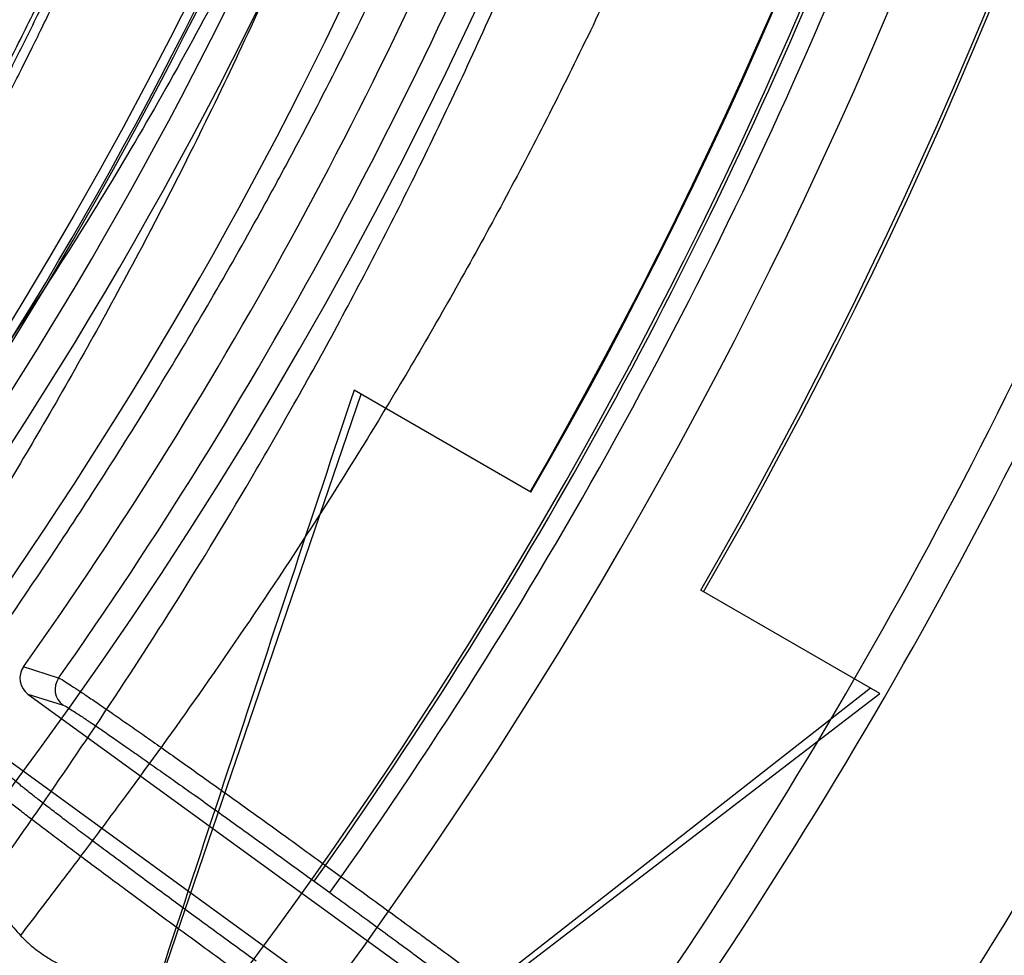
# Model space of a CAD drawing. Header units: millimetres. Extents: x 0 to 297, y 0 to 210.
# Tile 37 of 256: x 143.513 to 143.633, y 90.632 to 90.747. Entities that reach past the tile are written whole.
import ezdxf

# ---------------------------------------------------------------- set-up
doc = ezdxf.new("R2010")
doc.units = ezdxf.units.MM
doc.header["$LTSCALE"] = 16.335
doc.layers.get('0').update_dxf_attribs({"linetype": 'CONTINUOUS'})
for name, color, linetype in [('01_GLOBAL', 7, 'CONTINUOUS'), ('INTFCLR_1', 7, 'CONTINUOUS'), ('INTFCLR_144815', 7, 'CONTINUOUS')]:
    doc.layers.add(name, color=color, linetype=linetype)

msp = doc.modelspace()

# ---------------------------------------------------------------- linework, layer by layer
at = {"color": 7, "linetype": 'Continuous'}
msp.add_circle((144.2368034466, 92.193132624), 3.04, dxfattribs=at)
at = {"color": 9, "linetype": 'Continuous'}
msp.add_arc((144.2368034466, 92.193132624), 3.001038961, 182.9674534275, 267.0325465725, dxfattribs=at)
at = {"layer": '01_GLOBAL', "color": 7, "linetype": 'Continuous'}
msp.add_circle((144.2368034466, 92.193132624), 3.08, dxfattribs=at)
at = {"layer": 'INTFCLR_1', "color": 6, "linetype": 'Continuous'}
for radius in [0.4827613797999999, 0.4587930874]:
    msp.add_arc((143.076579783, 90.97690896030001), radius, 270, 90.00000002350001, dxfattribs=at)
for points, knots in [([(143.391388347, 91.3209089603), (143.3904120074, 91.3209089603), (143.3921762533, 91.3175482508), (143.3936912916, 91.315694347), (143.3961672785, 91.3124411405), (143.3992225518, 91.30876154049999), (143.403128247, 91.3040654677), (143.4076936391, 91.29861198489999), (143.4125904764, 91.2926805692), (143.4174256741, 91.286720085), (143.4219266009, 91.28104271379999), (143.4260587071, 91.27571427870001), (143.4298162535, 91.27075815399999), (143.4332121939, 91.266182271), (143.4362702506, 91.26197618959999), (143.4390204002, 91.2581218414), (143.4414908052, 91.2545969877), (143.44370074, 91.2513921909), (143.4456749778, 91.24848640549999), (143.4474377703, 91.24585559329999), (143.4490168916, 91.24346918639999), (143.4504211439, 91.2413232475), (143.4516679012, 91.2393981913), (143.4527743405, 91.2376740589), (143.4537663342, 91.2361152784), (143.4546489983, 91.2347177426), (143.4556772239, 91.23307898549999), (143.456672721, 91.23147797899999), (143.4576979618, 91.229813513), (143.4585721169, 91.2283843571), (143.4595323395, 91.2268022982), (143.4605887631, 91.22504676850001), (143.4617562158, 91.22308812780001), (143.4630444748, 91.22090314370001), (143.464465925, 91.21846216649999), (143.4660286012, 91.2157418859), (143.4677482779, 91.21270225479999), (143.4696392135, 91.20930191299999), (143.4717186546, 91.20548838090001), (143.4740086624, 91.2011951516), (143.4765248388, 91.1963580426), (143.4792812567, 91.1909028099), (143.4822951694, 91.18473858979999), (143.4855914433, 91.1777384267), (143.4891913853, 91.16974930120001), (143.4931140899, 91.16057587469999), (143.4973740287, 91.14998328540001), (143.5019825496, 91.13763594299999), (143.5068772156, 91.12325026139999), (143.5117345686, 91.10722271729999), (143.5162134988, 91.0902287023), (143.5200746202, 91.0730385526), (143.5232856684, 91.05580143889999), (143.5258459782, 91.03858559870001), (143.5277689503, 91.0213883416), (143.5290609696, 91.0042502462), (143.529733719, 90.9871546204), (143.5297948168, 90.97012845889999), (143.5292510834, 90.9531560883), (143.5281065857, 90.9362397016), (143.5263644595, 90.9193928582), (143.5240214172, 90.9025816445), (143.5210770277, 90.88582850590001), (143.5175167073, 90.8690970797), (143.5133376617, 90.85240858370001), (143.5085942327, 90.8359945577), (143.5035656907, 90.8206525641), (143.4986112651, 90.80703250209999), (143.4940105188, 90.7954001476), (143.4897809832, 90.7854046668), (143.485903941, 90.7767502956), (143.4823616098, 90.7692115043), (143.4791285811, 90.76260345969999), (143.4761817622, 90.75678861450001), (143.4734988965, 90.7516551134), (143.4710647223, 90.7471189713), (143.4688610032, 90.7431068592), (143.466865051, 90.7395466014), (143.4650570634, 90.7363786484), (143.4634184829, 90.7335526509), (143.461937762, 90.7310351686), (143.4606041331, 90.72879595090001), (143.4594032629, 90.72680144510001), (143.4583170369, 90.7250147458), (143.457331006, 90.7234069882), (143.4564183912, 90.7219306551), (143.4555069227, 90.720467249), (143.4545265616, 90.7189048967), (143.4534184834, 90.71715367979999), (143.4521719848, 90.7152023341), (143.4507682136, 90.71302749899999), (143.4491853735, 90.7106037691), (143.4474055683, 90.7079124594), (143.4454085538, 90.7049352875), (143.4431685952, 90.701647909), (143.4406602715, 90.6980271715), (143.4378551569, 90.6940523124), (143.4347311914, 90.6897123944), (143.4312583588, 90.6849889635), (143.4274059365, 90.6798656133), (143.4231637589, 90.6743560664), (143.4185304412, 90.6684770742), (143.4135422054, 90.66229925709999), (143.408452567, 90.6561180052), (143.4036878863, 90.6504204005), (143.3995946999, 90.6455048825), (143.3963986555, 90.6416642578), (143.3938021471, 90.6382708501), (143.3922373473, 90.6363594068), (143.3903920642, 90.6329089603), (143.391388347, 90.6329089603)], [0, 0, 0, 0, 0.0038604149, 0.007501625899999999, 0.0124785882, 0.0188917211, 0.0268498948, 0.0364677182, 0.0470694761, 0.05724446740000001, 0.066818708, 0.0757144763, 0.0839053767, 0.0914099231, 0.0982451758, 0.1044667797, 0.1101313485, 0.11526428, 0.1198589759, 0.1240215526, 0.1277856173, 0.1311734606, 0.1341617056, 0.1368541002, 0.1392736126, 0.1414672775, 0.143389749, 0.1469230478, 0.1489215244, 0.1511192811, 0.1535471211, 0.1562389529, 0.1592204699, 0.1625628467, 0.1662680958, 0.1703891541, 0.1749670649, 0.1800767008, 0.1857729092, 0.1921414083, 0.199315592, 0.2073311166, 0.2163077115, 0.2264451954, 0.2379233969, 0.2509534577, 0.2658909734, 0.2830621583, 0.3030578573, 0.3259639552, 0.3492662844, 0.3725305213, 0.3956109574, 0.4185782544, 0.4413347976, 0.4640172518, 0.4865192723, 0.5089682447, 0.5313242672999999, 0.5536477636, 0.5759939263, 0.5982772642, 0.6207472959, 0.6432362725, 0.6658996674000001, 0.6887559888, 0.7107777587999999, 0.7297237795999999, 0.7460531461, 0.7602331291, 0.7726347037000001, 0.7835467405, 0.7931663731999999, 0.8017211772, 0.8093215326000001, 0.8160683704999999, 0.8220757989, 0.8274205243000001, 0.8322066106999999, 0.8364980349, 0.8403367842, 0.8437547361, 0.8468031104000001, 0.8495420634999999, 0.8520223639, 0.8542604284, 0.8564046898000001, 0.8588391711, 0.861553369, 0.8645986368, 0.8679945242, 0.8717882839, 0.8760445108, 0.8807522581, 0.8859628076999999, 0.8917731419, 0.8981681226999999, 0.9051985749, 0.9129160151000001, 0.9213486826, 0.9305434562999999, 0.9404096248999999, 0.9509435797, 0.9619432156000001, 0.9720502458, 0.9803711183, 0.9870628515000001, 0.9922716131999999, 0.9960607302, 1, 1, 1, 1]), ([(143.3913883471, 90.6329089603), (143.3925009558, 90.6329089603), (143.3944304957, 90.6342092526), (143.3973970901, 90.6359951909), (143.4007982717, 90.63846662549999), (143.4050037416, 90.641686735), (143.4100111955, 90.64579797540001), (143.4155298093, 90.6505901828), (143.4211292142, 90.6557134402), (143.4264144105, 90.6607775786), (143.43125736, 90.6656028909), (143.4356657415, 90.6701567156), (143.4396603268, 90.6744161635), (143.4432708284, 90.6783761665), (143.4465216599, 90.6820354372), (143.4494397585, 90.68539654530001), (143.4520627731, 90.68848206), (143.4544121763, 90.6912986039), (143.456513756, 90.6938607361), (143.4583900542, 90.69618388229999), (143.4600695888, 90.6982924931), (143.4615949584, 90.7002315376), (143.4630975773, 90.7021632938), (143.4646983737, 90.7042463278), (143.4663978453, 90.7064880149), (143.4680793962, 90.7087376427), (143.4697311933, 90.7109767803), (143.4714499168, 90.71333865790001), (143.4733525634, 90.7159926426), (143.4754791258, 90.7190089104), (143.477855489, 90.7224451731), (143.4805066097, 90.7263640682), (143.4834545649, 90.73083052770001), (143.4867221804, 90.73592456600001), (143.4903444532, 90.7417581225), (143.4943554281, 90.74846001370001), (143.4987865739, 90.7561875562), (143.5036710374, 90.7651488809), (143.5090369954, 90.7755879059), (143.5149200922, 90.78786990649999), (143.5212054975, 90.8021696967), (143.5274896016, 90.8180379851), (143.5333654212, 90.8347684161), (143.5385840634, 90.85172715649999), (143.543100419, 90.8687485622), (143.5469295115, 90.8858143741), (143.5500694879, 90.9028343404), (143.5525457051, 90.9198546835), (143.5543635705, 90.93680288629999), (143.5555404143, 90.953705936), (143.5560867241, 90.9705470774), (143.5560112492, 90.9873292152), (143.5553196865, 91.00406232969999), (143.5540157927, 91.0207358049), (143.5520992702, 91.03735679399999), (143.5495685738, 91.05392286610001), (143.5464237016, 91.0704086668), (143.5426520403, 91.08685112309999), (143.5382472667, 91.1032296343), (143.5331875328, 91.11956315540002), (143.527486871, 91.1357686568), (143.5213730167, 91.1512348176), (143.515238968, 91.1652433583), (143.5094946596, 91.17729987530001), (143.5042564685, 91.18755505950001), (143.4994933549, 91.19635787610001), (143.4951738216, 91.20395281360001), (143.4912628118, 91.21054467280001), (143.4877284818, 91.21628951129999), (143.4845342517, 91.2213187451), (143.4816534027, 91.22572797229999), (143.4790579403, 91.22960449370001), (143.4767281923, 91.23301003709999), (143.4746357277, 91.2360102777), (143.472765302, 91.23864767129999), (143.4710870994, 91.24097947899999), (143.46957943, 91.2430470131), (143.4681380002, 91.2450001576), (143.4666395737, 91.2470074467), (143.4649885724, 91.2491911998), (143.463288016, 91.2514092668), (143.4615819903, 91.2536039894), (143.4598543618, 91.2557981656), (143.4579581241, 91.2581730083), (143.4558400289, 91.260784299), (143.4534675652, 91.2636590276), (143.4508179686, 91.26680939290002), (143.447859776, 91.2702519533), (143.4445666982, 91.2739955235), (143.4409044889, 91.27805121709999), (143.4368464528, 91.28241728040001), (143.4323696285, 91.2870829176), (143.4274456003, 91.2920302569), (143.4220754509, 91.2972158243), (143.4163486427, 91.3024971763), (143.410661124, 91.30747107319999), (143.4054543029, 91.3117747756), (143.4010724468, 91.3151480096), (143.3975442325, 91.3177259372), (143.3944939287, 91.3195690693), (143.3925216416, 91.3209089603), (143.3913883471, 91.3209089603)], [0, 0, 0, 0, 0.0042187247, 0.0081401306, 0.0133978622, 0.0200459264, 0.0282638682, 0.0379443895, 0.0477615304, 0.05703690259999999, 0.0656973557, 0.0736821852, 0.0810680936, 0.0878383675, 0.0940009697, 0.0996271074, 0.1047154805, 0.1093563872, 0.1135342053, 0.1172803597, 0.1206792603, 0.1237557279, 0.1266349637, 0.1299589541, 0.1337168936, 0.1373013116, 0.1406085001, 0.1442672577, 0.148377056, 0.1529904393, 0.1582606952, 0.164218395, 0.1709303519, 0.1785521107, 0.1871652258, 0.1969659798, 0.2081658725, 0.2209392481, 0.2356613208, 0.2526660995, 0.2725685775, 0.2948769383, 0.3173640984, 0.3397873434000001, 0.3621386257, 0.3841211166, 0.4060891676, 0.4277469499, 0.4493218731, 0.470705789, 0.4919793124, 0.5131981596, 0.5343255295, 0.5554668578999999, 0.5765984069, 0.5977513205, 0.6189954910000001, 0.6402209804, 0.6617015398, 0.6832900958, 0.7050415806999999, 0.7268239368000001, 0.7463339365, 0.7630160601, 0.7774553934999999, 0.7899931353, 0.8009638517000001, 0.8105830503, 0.8190545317, 0.8265380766, 0.8331730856, 0.8390248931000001, 0.8442268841, 0.8488182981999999, 0.8528943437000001, 0.8564866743, 0.8597116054, 0.8625968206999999, 0.8656908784, 0.8692094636, 0.8729771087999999, 0.8762884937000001, 0.879749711, 0.8835661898, 0.8878115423, 0.8924986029, 0.8976989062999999, 0.9034198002, 0.9097088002, 0.9166034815, 0.9241390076, 0.9323094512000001, 0.9411199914, 0.9506041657, 0.9606137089, 0.9706541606, 0.9792553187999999, 0.9862062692, 0.9916647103, 0.9957028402, 1, 1, 1, 1])]:
    msp.add_open_spline(points, degree=3, knots=knots, dxfattribs=at)
at = {"layer": 'INTFCLR_1', "color": 9, "linetype": 'Continuous'}
for points, knots in [([(143.3574002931, 90.6329089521), (143.3572429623, 90.6329089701), (143.3568577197, 90.6329849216), (143.3568775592, 90.6336774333), (143.3572897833, 90.63438990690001), (143.3580025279, 90.63544892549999), (143.3590890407, 90.6367667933), (143.3605161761, 90.6383861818), (143.3622809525, 90.6402852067), (143.364262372, 90.64235883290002), (143.366417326, 90.6445772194), (143.3695810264, 90.647809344), (143.3761156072, 90.6544648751), (143.384127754, 90.66278898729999), (143.391492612, 90.67078447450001), (143.3954790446, 90.6752283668), (143.3978410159, 90.6779000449), (143.4041032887, 90.6850552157), (143.4149655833, 90.6980920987), (143.4300350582, 90.7180883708), (143.4423327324, 90.7364164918), (143.4500842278, 90.74915778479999), (143.4536819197, 90.7553382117), (143.4561024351, 90.75957339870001), (143.4627716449, 90.77157583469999), (143.4731139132, 90.7921423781), (143.4831746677, 90.8161140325), (143.4894718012, 90.8337029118), (143.4924519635, 90.8428134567), (143.4941067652, 90.8481240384), (143.4981845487, 90.86166066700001), (143.5041933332, 90.8852508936), (143.5091109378, 90.9136744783), (143.5112232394, 90.9325267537), (143.5119890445, 90.94137893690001), (143.5124424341, 90.9473263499), (143.5134340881, 90.9636235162), (143.5137003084, 90.9902855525), (143.5118091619, 91.01685089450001), (143.5098423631, 91.03295754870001), (143.5090383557, 91.0388051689), (143.5077538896, 91.047496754), (143.5045588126, 91.0659242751), (143.498087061, 91.0935137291), (143.4912937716, 91.1149624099), (143.4875537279, 91.1253987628)], [0, 0, 0, 0, 0.0008731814, 0.0017184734, 0.0032338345, 0.0055641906, 0.008732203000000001, 0.0127298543, 0.0175349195, 0.0231216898, 0.028646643, 0.0346996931, 0.0482229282, 0.0804128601, 0.09881585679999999, 0.1085510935, 0.1135452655, 0.1186072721, 0.1613234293, 0.207686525, 0.2575125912, 0.2837456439, 0.2904463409, 0.297201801, 0.3108185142, 0.3666506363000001, 0.4248611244, 0.4549770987, 0.470314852, 0.4780577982, 0.4858479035, 0.548777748, 0.6130125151, 0.6457681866, 0.6540348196, 0.6623247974, 0.6788712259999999, 0.7446474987, 0.8101274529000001, 0.8265054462, 0.8346996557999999, 0.8428862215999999, 0.8752668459, 0.9384715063, 1, 1, 1, 1]), ([(143.5133416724, 90.82845352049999), (143.5095934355, 90.8184767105), (143.5015126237, 90.7992132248), (143.48977788, 90.77618411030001), (143.4815589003, 90.7619993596), (143.4777089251, 90.7556795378), (143.4751493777, 90.7515590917), (143.4682128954, 90.7407077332), (143.456543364, 90.7240235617), (143.4402554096, 90.7036662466), (143.4263884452, 90.6883575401), (143.4166609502, 90.67853995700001), (143.4112615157, 90.67332328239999), (143.403723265, 90.6662454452), (143.3951109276, 90.65868233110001), (143.3854941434, 90.6509298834), (143.379059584, 90.64602816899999), (143.3744559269, 90.64272343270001), (143.3715784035, 90.6407481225), (143.3698645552, 90.6395914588), (143.3661678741, 90.63717972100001), (143.3623175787, 90.6347700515), (143.3587607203, 90.63320736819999), (143.3577821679, 90.6329089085), (143.3574002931, 90.6329089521)], [0, 0, 0, 0, 0.1254333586, 0.2455838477, 0.3039242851, 0.3183395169, 0.3326778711, 0.3610127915, 0.4699119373, 0.572102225, 0.6676664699, 0.7128530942, 0.7347412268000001, 0.7560248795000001, 0.8345501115, 0.8695520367, 0.9013904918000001, 0.9297392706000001, 0.9362356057, 0.9424699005, 0.9540693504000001, 0.9882335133, 0.9955056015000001, 1, 1, 1, 1])]:
    msp.add_open_spline(points, degree=3, knots=knots, dxfattribs=at)
at = {"layer": 'INTFCLR_144815', "color": 6, "linetype": 'Continuous'}
for p, q in [((143.5754104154, 90.68890896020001), (143.553747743, 90.70141590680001)), ((143.5150855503, 90.5851734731), (143.5546258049, 90.7009089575)), ((143.6181170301, 90.6642522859), (143.5961950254, 90.67690896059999)), ((143.5138095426, 90.6641872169), (143.5834430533, 90.61359551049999)), ((143.6169796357, 90.66490896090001), (143.5150855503, 90.585173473)), ((143.5193338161, 90.58849788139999), (143.6181170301, 90.6642522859)), ((143.5787407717, 90.6071233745), (143.509107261, 90.6577150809))]:
    msp.add_line(p, q, dxfattribs=at)
at = {"layer": 'INTFCLR_144815', "color": 9, "linetype": 'Continuous'}
for p, q in [((143.5175644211, 90.6661518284), (143.5132599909, 90.6675155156)), ((143.5138095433, 90.6641872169), (143.5181130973, 90.66282991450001)), ((143.5488519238, 90.6412656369), (143.5502623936, 90.64320698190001)), ((143.5502623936, 90.64320698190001), (143.552182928, 90.64181163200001)), ((143.5488519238, 90.6412656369), (143.5507724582, 90.63987028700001)), ((143.5507724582, 90.63987028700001), (143.552182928, 90.64181163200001))]:
    msp.add_line(p, q, dxfattribs=at)
at = {"layer": 'INTFCLR_144815', "color": 6, "linetype": 'Continuous'}
for radius in [0.5104906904, 0.4864760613]:
    msp.add_circle((143.076579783, 90.97690896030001), radius, dxfattribs=at)
for centre, radius, start, end in [((143.076579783, 90.97690896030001), 0.7037433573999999, 313.9937911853, 154.5150993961), ((143.076579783, 90.97690896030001), 0.6797433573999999, 312.9543589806, 154.5144414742), ((143.076579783, 90.97690896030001), 0.6572577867, 282.2440355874, 71.2863570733), ((143.076579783, 90.97690896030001), 0.5186031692, 308.490992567, 51.50900743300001), ((143.076579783, 90.97690896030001), 0.5426177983, 316.9838592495, 43.0161407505), ((143.076579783, 90.97690896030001), 0.5120146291, 313.9992414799, 46.00075850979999), ((143.0765797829, 90.97690896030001), 0.5758861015, 329.9999999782, 359.9999999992), ((143.0765797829, 90.97690896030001), 0.5760000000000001, 329.9999999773, 360), ((143.076579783, 90.97690896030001), 0.6, 330.0000000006, 360), ((143.0765797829, 90.97690896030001), 0.60041335, 330.0000000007, 360), ((143.076579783, 90.97690896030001), 0.5351765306, 324.681947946, 338.3180519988), ((143.076579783, 90.97690896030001), 0.6260452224, 324.5878227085, 338.4121772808), ((162.5988002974, 84.3572996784), 20.0739093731, 161.5765175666, 161.8573447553), ((143.5152190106, 90.6661296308), 0.002399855, 144.7225834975, 234.0343477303), ((143.5195274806, 90.6647696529), 0.002400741, 144.8509095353, 233.9018972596)]:
    msp.add_arc(centre, radius, start, end, dxfattribs=at)
at = {"layer": 'INTFCLR_144815', "color": 9, "linetype": 'Continuous'}
for centre, radius, start, end in [((143.076579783, 90.97690896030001), 0.6528896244, 292.4997540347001, 54.0964566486), ((143.0765826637, 90.97691030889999), 0.5889741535, 292.4997540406, 54.09645665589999), ((143.0766003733, 90.97691387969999), 0.5790161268, 311.2505121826, 48.7494878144), ((143.076579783, 90.97690896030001), 0.6740282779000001, 323.9261481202, 36.0738518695), ((143.076579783, 90.97690896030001), 0.5277450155, 314.0862202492, 45.9137797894), ((143.076579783, 90.97690896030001), 0.5151250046, 313.8592910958, 46.1407088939), ((143.076579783, 90.97690896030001), 0.5117547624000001, 314.0319604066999, 45.9680396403), ((143.0765797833, 90.9769089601), 0.539478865, 324.8280604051, 338.1719396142), ((143.0765797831, 90.97690896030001), 0.5794240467, 324.835904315, 338.1640956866), ((143.0765797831, 90.97690896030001), 0.5817977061, 324.8324936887, 338.1675063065), ((143.0765797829, 90.97690896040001), 0.6217428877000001, 324.7244769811, 338.2755229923), ((143.076579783, 90.97690896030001), 0.6663072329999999, 203.8266800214, 313.0809380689), ((143.076579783, 90.97690896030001), 0.6743078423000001, 203.8278898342, 312.5732768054), ((143.076579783, 90.97690896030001), 0.6983060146, 203.8266800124, 319.1799903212)]:
    msp.add_arc(centre, radius, start, end, dxfattribs=at)
at = {"layer": 'INTFCLR_144815', "color": 6, "linetype": 'Continuous'}
for points, knots in [([(143.433067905, 90.62090910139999), (143.4328265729, 90.6209135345), (143.4324756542, 90.62173267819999), (143.4330197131, 90.6224610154), (143.4334366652, 90.6233453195), (143.4339703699, 90.62419814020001), (143.4346161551, 90.625198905), (143.4354019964, 90.62633936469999), (143.4363208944, 90.62762784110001), (143.4373778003, 90.629067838), (143.4385738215, 90.6306651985), (143.4399109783, 90.6324252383), (143.441391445, 90.63435475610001), (143.4430186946, 90.6364625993), (143.4447956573, 90.638757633), (143.4467226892, 90.6412461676), (143.4487964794, 90.6439306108), (143.4510117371, 90.6468115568), (143.4533657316, 90.6498936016), (143.4558612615, 90.6531893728), (143.4585019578, 90.6567137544), (143.461284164, 90.6604731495), (143.4641988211, 90.6644674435), (143.4672349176, 90.66869431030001), (143.4703835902, 90.673154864), (143.473633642, 90.6778472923), (143.4769725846, 90.6827680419), (143.4803867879, 90.68791175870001), (143.4838617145, 90.69327133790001), (143.4873822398, 90.69883811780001), (143.4909329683, 90.704602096), (143.4944985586, 90.7105522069), (143.4980640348, 90.7166766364), (143.5016150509, 90.7229631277), (143.5051380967, 90.72939925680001), (143.508620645, 90.7359726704), (143.5120512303, 90.7426712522), (143.5154195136, 90.7494833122), (143.5187162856, 90.75639770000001), (143.5219334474, 90.7634039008), (143.5250639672, 90.77049210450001), (143.5281017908, 90.777653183), (143.5310417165, 90.78487857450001), (143.5338798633, 90.7921616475), (143.5366072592, 90.7994810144), (143.5392210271, 90.8068281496), (143.5417223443, 90.8142048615), (143.5441140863, 90.8216202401), (143.5463966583, 90.8290768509), (143.5485670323, 90.8365654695), (143.5506238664, 90.84408177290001), (143.5525648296, 90.8516162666), (143.5543887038, 90.8591617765), (143.5560958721, 90.86671694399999), (143.5576869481, 90.8742815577), (143.5591625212, 90.881855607), (143.5605229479, 90.88943824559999), (143.5617683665, 90.89702739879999), (143.5628989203, 90.9046205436), (143.5639149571, 90.91221615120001), (143.5648169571, 90.91981379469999), (143.5656053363, 90.9274129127), (143.5662804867, 90.9350130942), (143.5668427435, 90.942613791), (143.5672924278, 90.9502149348), (143.5676297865, 90.9578162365), (143.5678550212, 90.9654177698), (143.5679682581, 90.97301929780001), (143.5679695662, 90.9806209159), (143.567858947, 90.9882224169), (143.5676363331, 90.99582392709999), (143.5673015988, 91.00342523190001), (143.5668545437, 91.01102638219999), (143.5662949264, 91.0186270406), (143.5656224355, 91.0262270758), (143.5648367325, 91.0338260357), (143.5639374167, 91.0414235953), (143.5629240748, 91.0490191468), (143.5617962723, 91.05661196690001), (143.5605535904, 91.0642010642), (143.5591956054, 91.07178539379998), (143.5577218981, 91.0793638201), (143.5561322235, 91.0869343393), (143.5544265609, 91.09449419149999), (143.5526049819, 91.10204067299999), (143.5506674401, 91.10957186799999), (143.5486137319, 91.117086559), (143.5464439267, 91.1245825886), (143.5441586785, 91.13205611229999), (143.5417591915, 91.139502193), (143.5392470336, 91.1469155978), (143.5366239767, 91.1542912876), (143.5338923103, 91.16162359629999), (143.5310549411, 91.16890614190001), (143.5281154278, 91.1761319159), (143.525078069, 91.1832932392), (143.5219479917, 91.1903817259), (143.5187312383, 91.19738826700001), (143.5154348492, 91.20430302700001), (143.512066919, 91.2111154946), (143.5086366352, 91.2178145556), (143.5051543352, 91.2243885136), (143.5016314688, 91.2308252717), (143.4980805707, 91.2371124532), (143.4945151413, 91.2432376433), (143.4909495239, 91.24918858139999), (143.4873986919, 91.2549534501), (143.4838779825, 91.2605211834), (143.480402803, 91.2658817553), (143.4769882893, 91.27102648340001), (143.4736489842, 91.2759482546), (143.4703985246, 91.28064170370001), (143.4672493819, 91.28510330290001), (143.464212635, 91.2893314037), (143.4612978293, 91.29332617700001), (143.4585129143, 91.29708947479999), (143.4558642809, 91.3006245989), (143.4533568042, 91.30393610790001), (143.450993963, 91.30702956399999), (143.4487779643, 91.3099113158), (143.4467099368, 91.3125882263), (143.444790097, 91.3150674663), (143.4430178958, 91.31735635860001), (143.4413922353, 91.31946213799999), (143.4399116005, 91.32139186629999), (143.4385741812, 91.323152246), (143.4373781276, 91.32474964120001), (143.4363211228, 91.32618976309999), (143.4354021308, 91.3274783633), (143.4346162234, 91.32861891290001), (143.4339704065, 91.32961972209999), (143.4334366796, 91.3304725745), (143.4330197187, 91.3313568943), (143.4324756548, 91.33208523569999), (143.4328265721, 91.33290438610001), (143.433067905, 91.3329088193)], [0, 0, 0, 0, 0.0009310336, 0.002365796, 0.0034193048, 0.0047077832, 0.006237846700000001, 0.0080159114, 0.0100484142, 0.0123424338, 0.0149055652, 0.0177455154, 0.0208683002, 0.0242865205, 0.0280168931, 0.0320641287, 0.03642688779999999, 0.0411013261, 0.0460820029, 0.0513859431, 0.0570470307, 0.0630689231, 0.0694259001, 0.0761196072, 0.0831428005, 0.0904858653, 0.0981365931, 0.1060799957, 0.1142989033, 0.1227742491, 0.1314855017, 0.1404113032, 0.1495299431, 0.1588198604, 0.1682601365, 0.1778307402, 0.1875127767, 0.1972886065, 0.2071421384, 0.2170587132, 0.2270251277, 0.2370298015, 0.2470622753, 0.2571128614, 0.2671789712, 0.2771901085, 0.2871913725, 0.2972229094, 0.3072428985, 0.3172696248, 0.3272959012, 0.3372999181, 0.3472797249, 0.3572378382, 0.3671756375, 0.3770956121, 0.3870009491, 0.3968896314, 0.4067592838, 0.416611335, 0.4264476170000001, 0.4362699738, 0.4460792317, 0.4558777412, 0.465666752, 0.475448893, 0.4852256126, 0.4949995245, 0.5047720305, 0.5145458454, 0.5243224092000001, 0.5341044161, 0.5438932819, 0.5536914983, 0.5635002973, 0.5733219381, 0.5831577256, 0.5930094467, 0.6028783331, 0.6127653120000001, 0.6226711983, 0.6325970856, 0.6425436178, 0.6525082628, 0.6624891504, 0.6724871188, 0.6825027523, 0.6925369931, 0.7025869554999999, 0.7126463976, 0.7227116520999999, 0.7327783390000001, 0.742840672, 0.7528920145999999, 0.7629245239, 0.772929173, 0.7828957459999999, 0.7928124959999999, 0.8026662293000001, 0.8124423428, 0.8221246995, 0.8316958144, 0.8411366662, 0.8504272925, 0.8595467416, 0.8684734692, 0.8771857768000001, 0.8856622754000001, 0.8938824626, 0.9018271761, 0.9094792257, 0.9168237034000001, 0.923848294, 0.9305435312, 0.93690291, 0.9429227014, 0.9486018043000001, 0.9539413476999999, 0.9589446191, 0.9636165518, 0.9679634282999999, 0.9719924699, 0.9757115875, 0.9791292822, 0.9822538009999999, 0.9850935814, 0.9876568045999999, 0.9899510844, 0.9919838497, 0.9937619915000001, 0.9952921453, 0.9965806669, 0.997634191, 0.9990689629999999, 1, 1, 1, 1]), ([(143.4446760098, 91.3209089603), (143.4444338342, 91.3209089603), (143.4440805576, 91.32008333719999), (143.4445966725, 91.319342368), (143.4449904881, 91.3184389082), (143.4454977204, 91.3175675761), (143.4461122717, 91.3165448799), (143.4468609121, 91.3153794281), (143.4477365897, 91.3140630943), (143.4487436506, 91.31259278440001), (143.4498827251, 91.31096304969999), (143.4511555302, 91.3091686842), (143.4525633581, 91.3072037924), (143.4541073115, 91.30506236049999), (143.455788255, 91.3027379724), (143.4576064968, 91.30022429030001), (143.4595619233, 91.2975147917), (143.4616535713, 91.2946033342), (143.4638797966, 91.2914838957), (143.4662378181, 91.28815120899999), (143.4687238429, 91.2846006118), (143.4713327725, 91.2808285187), (143.4740582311, 91.27683247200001), (143.4768924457, 91.2726114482), (143.4798262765, 91.2681659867), (143.4828493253, 91.2634982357), (143.4859500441, 91.2586120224), (143.4891159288, 91.25351281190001), (143.492333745, 91.2482076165), (143.4955897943, 91.2427048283), (143.4988701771, 91.2370140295), (143.5021610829, 91.2311457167), (143.5054490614, 91.2251109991), (143.5087212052, 91.218921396), (143.5119653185, 91.2125886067), (143.5151700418, 91.20612431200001), (143.5183249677, 91.1995399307), (143.5214206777, 91.1928464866), (143.5244487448, 91.1860545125), (143.5274017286, 91.1791739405), (143.5302731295, 91.1722140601), (143.5330572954, 91.16518358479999), (143.5357494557, 91.15809040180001), (143.5383454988, 91.1509419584), (143.5408421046, 91.1437447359), (143.5432363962, 91.13650504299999), (143.5455261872, 91.1292281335), (143.547709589, 91.1219192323), (143.5497852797, 91.1145825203), (143.551752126, 91.1072222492), (143.5536094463, 91.09984166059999), (143.5553566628, 91.0924441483), (143.5569935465, 91.0850321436), (143.5585198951, 91.077608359), (143.559935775, 91.07017457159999), (143.5612412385, 91.0627328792), (143.562436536, 91.05528445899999), (143.5635218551, 91.0478309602), (143.5644975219, 91.0403731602), (143.5653637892, 91.03291231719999), (143.5661210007, 91.02544880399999), (143.5667694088, 91.01798358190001), (143.5673093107, 91.0105167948), (143.5677409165, 91.0030491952), (143.5680644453, 90.9955807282), (143.5682800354, 90.9881119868), (143.5683878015, 90.980642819), (143.5683877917, 90.97317374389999), (143.5682800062, 90.9657045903), (143.5680643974, 90.9582358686), (143.5677408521, 90.9507674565), (143.5673092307, 90.9432999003), (143.5667693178, 90.9358331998), (143.5661208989, 90.9283680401), (143.5653636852, 90.9209046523), (143.5644974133, 90.91344388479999), (143.5635217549, 90.9059862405), (143.5624364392, 90.8985328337), (143.5612411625, 90.8910845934), (143.5599357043, 90.88364296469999), (143.5585198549, 90.87620936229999), (143.5569935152, 90.86878563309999), (143.555356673, 90.8613738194), (143.5536094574, 90.8539763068), (143.551752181, 90.8465958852), (143.5497853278, 90.83923557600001), (143.5477096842, 90.8318990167), (143.545526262, 90.8245900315), (143.5432365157, 90.8173132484), (143.540842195, 90.81007345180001), (143.5383456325, 90.8028763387), (143.5357495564, 90.79572779), (143.5330574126, 90.7886346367), (143.5302732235, 90.78160409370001), (143.5274018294, 90.7746442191), (143.5244488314, 90.7677636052), (143.5214207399, 90.7609715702), (143.5183250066, 90.754278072), (143.5151700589, 90.7476936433), (143.5119653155, 90.74122930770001), (143.5087211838, 90.7348964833), (143.5054490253, 90.7287068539), (143.5021610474, 90.7226721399), (143.4988701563, 90.716803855), (143.4955897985, 90.7111130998), (143.4923337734, 90.7056103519), (143.4891159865, 90.7003052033), (143.4859501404, 90.69520605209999), (143.4828494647, 90.69031990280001), (143.4798264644, 90.6856522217), (143.4768926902, 90.68120684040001), (143.4740585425, 90.6769859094), (143.4713331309, 90.67298992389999), (143.4687242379, 90.6692178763), (143.4662382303, 90.66566729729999), (143.463880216, 90.66233461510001), (143.4616539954, 90.65921517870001), (143.4595623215, 90.6563036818), (143.4576068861, 90.653594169), (143.4557885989, 90.6510804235), (143.454107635, 90.6487560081), (143.4525636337, 90.64661451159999), (143.4511557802, 90.64464958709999), (143.449882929, 90.6428551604), (143.4487438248, 90.641225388), (143.4477367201, 90.6397550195), (143.4468610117, 90.63843864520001), (143.4461123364, 90.63727314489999), (143.4454977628, 90.63625041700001), (143.4449905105, 90.6353790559), (143.4445966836, 90.6344755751), (143.4440805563, 90.63373459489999), (143.4444338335, 90.6329089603), (143.4446760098, 90.6329089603)], [0, 0, 0, 0, 0.0009746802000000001, 0.0024840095, 0.0035885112, 0.0049370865, 0.0065361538, 0.0083919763, 0.0105107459, 0.0128992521, 0.015564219, 0.0185131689, 0.0217532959, 0.0252926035, 0.0291382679, 0.0332981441, 0.0377785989, 0.04258641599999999, 0.0477262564, 0.0532026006, 0.0590172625, 0.0651707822, 0.071661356, 0.0784844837, 0.0856331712, 0.0930977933, 0.1008661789, 0.1089237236, 0.1172537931, 0.1258380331, 0.1346568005, 0.1436896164, 0.1529158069, 0.1623149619, 0.1718668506, 0.1815521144, 0.1913525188, 0.2012510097, 0.2112318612, 0.2212807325, 0.231384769, 0.2415324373, 0.2517131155, 0.2619185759, 0.2721400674, 0.2823718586, 0.2926070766, 0.3028419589, 0.3130713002, 0.3232929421, 0.3335030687, 0.3437008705, 0.3538836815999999, 0.3640517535, 0.374203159, 0.3843390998, 0.3944585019, 0.404563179, 0.4146523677, 0.4247285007, 0.4347913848, 0.4448437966, 0.4548857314, 0.4649202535, 0.4749476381, 0.4849710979, 0.4949910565, 0.5050107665, 0.5150307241, 0.5250541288, 0.5350814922, 0.5451158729, 0.5551577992, 0.5652100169, 0.5752728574, 0.5853487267, 0.5954379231, 0.6055422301, 0.6156616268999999, 0.6257972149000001, 0.6359487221, 0.6461162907, 0.656299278, 0.6664966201, 0.6767070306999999, 0.6869281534, 0.6971578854, 0.7073922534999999, 0.7176279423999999, 0.7278592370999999, 0.7380811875, 0.7482862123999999, 0.758467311, 0.768614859, 0.7787188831, 0.7887678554, 0.7987487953, 0.8086473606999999, 0.8184478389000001, 0.8281331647, 0.8376851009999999, 0.8470843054, 0.8563105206, 0.8653432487, 0.874161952, 0.8827461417, 0.8910761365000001, 0.8991335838, 0.9069018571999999, 0.914366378, 0.9215149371, 0.9283378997, 0.9348283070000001, 0.9409818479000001, 0.9467964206, 0.9522727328, 0.9574126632, 0.9622204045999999, 0.9667010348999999, 0.970860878, 0.9747067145, 0.97824602, 0.9814863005, 0.9844352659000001, 0.9871003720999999, 0.9894889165, 0.9916078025, 0.9934636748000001, 0.9950628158, 0.9964114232, 0.9975159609, 0.9990253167, 1, 1, 1, 1]), ([(143.5363638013, 90.9769089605), (143.5363638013, 90.97218602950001), (143.5362248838, 90.96273496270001), (143.5355996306, 90.9485607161), (143.5345560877, 90.93438615), (143.5330911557, 90.9202123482), (143.5312018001, 90.9060416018), (143.5288847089, 90.8918781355), (143.5261351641, 90.8777283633), (143.5229493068, 90.86360159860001), (143.519326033, 90.8495105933), (143.5152624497, 90.8354744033), (143.5107624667, 90.82151531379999), (143.50583019, 90.8076624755), (143.5004790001, 90.79395279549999), (143.4947269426, 90.7804302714), (143.4886045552, 90.7671497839), (143.482153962, 90.7541754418), (143.4754320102, 90.7415833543), (143.4685130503, 90.7294568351), (143.4614877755, 90.7178849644), (143.4544621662, 90.7069583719), (143.4475513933, 90.6967604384), (143.4408725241, 90.68735981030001), (143.4345338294, 90.6788026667), (143.4286265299, 90.6711072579), (143.4232190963, 90.6642672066), (143.4183544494, 90.6582547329), (143.414058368, 90.6530227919), (143.4103303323, 90.6485224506), (143.4071692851, 90.64468983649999), (143.4045493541, 90.64148838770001), (143.4024770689, 90.6388332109), (143.4008722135, 90.63678061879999), (143.3998672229, 90.6350587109), (143.3990396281, 90.6341040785), (143.3991497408, 90.6329089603), (143.3994670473, 90.6329089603)], [0, 0, 0, 0, 0.0373969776, 0.0748305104, 0.1123278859, 0.1499208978, 0.1876426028, 0.2255106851, 0.2635438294, 0.3017616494, 0.3401610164, 0.3787310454, 0.4174490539, 0.4562752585, 0.4951477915, 0.5339633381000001, 0.5726158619, 0.6109244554, 0.6486768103, 0.6856239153, 0.7214601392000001, 0.7558561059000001, 0.7884730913, 0.8189949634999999, 0.8471589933, 0.8727898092, 0.8958085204, 0.9161981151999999, 0.9340282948, 0.9494114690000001, 0.9624736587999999, 0.9733586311, 0.9821878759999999, 0.9890812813, 0.9941468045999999, 0.9974875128, 1, 1, 1, 1]), ([(143.4216624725, 90.62090910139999), (143.4213076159, 90.62091551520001), (143.4212879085, 90.6222846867), (143.4219530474, 90.62304625), (143.4225585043, 90.6241104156), (143.4232177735, 90.6250628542), (143.4240014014, 90.6261749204), (143.4249242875, 90.6274231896), (143.4259842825, 90.62882165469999), (143.4271848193, 90.63037251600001), (143.4285272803, 90.6320821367), (143.430013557, 90.6339560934), (143.4316452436, 90.6360008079), (143.4334240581, 90.6382233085), (143.4353514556, 90.6406310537), (143.4374286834, 90.6432319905), (143.4396564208, 90.6460341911), (143.4420348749, 90.6490460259), (143.4445631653, 90.65227543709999), (143.4472388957, 90.6557294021), (143.4500574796, 90.65941300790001), (143.4530121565, 90.6633293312), (143.4560944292, 90.66747983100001), (143.459294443, 90.67186467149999), (143.4626010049, 90.6764825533), (143.466001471, 90.68133031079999), (143.4694818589, 90.6864027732), (143.4730272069, 90.6916929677), (143.4766218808, 90.6971922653), (143.480249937, 90.70289064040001), (143.4838954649, 90.7087769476), (143.4875429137, 90.7148392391), (143.4911773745, 90.7210650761), (143.4947848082, 90.7274418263), (143.4983522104, 90.7339569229), (143.5018677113, 90.7405980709), (143.5053206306, 90.747353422), (143.5087014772, 90.7542116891), (143.5120019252, 90.7611622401), (143.5152147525, 90.7681951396), (143.5183337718, 90.7753011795), (143.5213537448, 90.782471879), (143.5242703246, 90.78969954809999), (143.5270798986, 90.79697710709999), (143.5297795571, 90.80429818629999), (143.5323669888, 90.8116570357), (143.5348403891, 90.8190484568), (143.5371984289, 90.8264678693), (143.5394400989, 90.8339109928), (143.5415647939, 90.8413742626), (143.5435721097, 90.8488542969), (143.5454619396, 90.8563483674), (143.5472342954, 90.8638538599), (143.5488893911, 90.87136872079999), (143.5504275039, 90.87889097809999), (143.5518490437, 90.88641916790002), (143.5531544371, 90.8939518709), (143.5543441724, 90.9014880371), (143.5554187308, 90.9090266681), (143.5563786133, 90.9165670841), (143.5572242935, 90.92410868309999), (143.5579562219, 90.9316510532), (143.5585748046, 90.9391938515), (143.5590804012, 90.9467368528), (143.5594733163, 90.9542799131), (143.5597537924, 90.96182296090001), (143.5599220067, 90.96936596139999), (143.559959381, 90.97439484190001), (143.559959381, 90.9769089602)], [0, 0, 0, 0, 0.0027272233, 0.00637693, 0.0088871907, 0.0118720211, 0.0153444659, 0.0193180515, 0.02380733, 0.0288260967, 0.0343890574, 0.0405101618, 0.0472051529, 0.05449051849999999, 0.0623846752, 0.0709044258, 0.0800682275, 0.08989261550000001, 0.1003941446, 0.1115838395, 0.1234656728, 0.1360350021, 0.1492811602, 0.1631910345, 0.1777467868, 0.1929237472, 0.2086919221, 0.2250163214, 0.241858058, 0.2591751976, 0.2769240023, 0.2950599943, 0.3135389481, 0.3323178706, 0.3513557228, 0.3706138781, 0.3900565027, 0.40965088, 0.4293672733, 0.4491790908, 0.4690627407, 0.4889974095, 0.5089649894, 0.5289504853, 0.5489397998, 0.5689220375, 0.5888883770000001, 0.6088300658, 0.6287418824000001, 0.6486179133, 0.6684555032, 0.6882511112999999, 0.7080041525, 0.7277129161, 0.7473782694, 0.7670001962, 0.7865808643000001, 0.8061213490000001, 0.8256243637, 0.8450923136, 0.8645285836, 0.8839363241, 0.9033192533, 0.9226811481, 0.9420259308, 0.9613578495, 0.9806810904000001, 1, 1, 1, 1]), ([(143.4532213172, 90.64105557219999), (143.4527825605, 90.6410632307), (143.4529762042, 90.6427950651), (143.4538640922, 90.6440989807), (143.4551816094, 90.6465550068), (143.4570969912, 90.64945023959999), (143.4595813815, 90.6531847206), (143.4626569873, 90.6576620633), (143.4663204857, 90.6629819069), (143.4704374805, 90.6689970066), (143.4747116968, 90.6753346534), (143.4788252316, 90.6815637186), (143.4825996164, 90.6873986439), (143.4860231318, 90.6928116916), (143.4891130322, 90.6978029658), (143.4918985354, 90.7023922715), (143.4943937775, 90.7065838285), (143.4966248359, 90.7103979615), (143.4986149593, 90.713856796), (143.5004051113, 90.7170160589), (143.5021387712, 90.7201174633), (143.5038946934, 90.7233053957), (143.5056462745, 90.7265373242), (143.5072667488, 90.7295731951), (143.5086954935, 90.7322884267), (143.5099553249, 90.7347122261), (143.5110667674, 90.7368739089), (143.5120995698, 90.73890294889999), (143.5131388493, 90.7409662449), (143.5142682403, 90.74323256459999), (143.5155168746, 90.7457687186), (143.5169008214, 90.7486181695), (143.5184349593, 90.7518269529), (143.520133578, 90.755443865), (143.5220088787, 90.75951838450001), (143.5240801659, 90.7641241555), (143.5263607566, 90.7693341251), (143.5288687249, 90.77524187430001), (143.531628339, 90.78197563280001), (143.5346624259, 90.7896944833), (143.5379880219, 90.79859030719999), (143.5416100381, 90.8088682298), (143.5455342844, 90.82083659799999), (143.5496593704, 90.83460010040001), (143.5537095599, 90.8496957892), (143.5574166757, 90.8654455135), (143.5606336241, 90.88129395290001), (143.5633511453, 90.8971947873), (143.5655703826, 90.91312473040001), (143.5672938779, 90.9290921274), (143.568520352, 90.94505231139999), (143.5692528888, 90.96099689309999), (143.5694155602, 90.971611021), (143.5694155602, 90.9769089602)], [0, 0, 0, 0, 0.0036397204, 0.0085369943, 0.0157954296, 0.0255088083, 0.0378134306, 0.0528137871, 0.0706279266, 0.09136563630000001, 0.1132788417, 0.1340284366, 0.1532798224, 0.1709168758, 0.1871507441, 0.2019689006, 0.2154440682, 0.2276101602, 0.2386187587, 0.2485421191, 0.257728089, 0.268088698, 0.2787291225, 0.288218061, 0.2966314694, 0.3041773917, 0.3108751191, 0.3167920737, 0.3230614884, 0.3300369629, 0.337794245, 0.3465081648, 0.3563110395, 0.3672939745, 0.3796510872, 0.3935134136, 0.4091801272, 0.426821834, 0.4467452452, 0.4695381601, 0.4956096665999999, 0.5255127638, 0.5599184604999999, 0.6000687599, 0.6446728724, 0.6895337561, 0.7342496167, 0.7787833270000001, 0.8233104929, 0.8676315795, 0.9119694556, 0.9560574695, 1, 1, 1, 1]), ([(143.5930281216, 90.97690896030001), (143.5930281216, 90.9716498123), (143.592858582, 90.9611195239), (143.5920945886, 90.9453259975), (143.5908180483, 90.9295310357), (143.5890261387, 90.9137461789), (143.5867149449, 90.8979788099), (143.5838802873, 90.8822394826), (143.580518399, 90.86654319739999), (143.5766270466, 90.85091087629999), (143.5722068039, 90.83537056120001), (143.5672626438, 90.8199582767), (143.561805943, 90.8047196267), (143.5558570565, 90.7897111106), (143.5494480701, 90.7750012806), (143.5426259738, 90.7606712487), (143.5354553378, 90.7468141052), (143.5280205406, 90.7335330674), (143.5204257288, 90.7209367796), (143.5127923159, 90.70913281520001), (143.5052529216, 90.69821863), (143.4979419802, 90.68827226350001), (143.4909855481, 90.67934508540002), (143.4844911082, 90.6714574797), (143.4785417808, 90.66460114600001), (143.4731938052, 90.65874129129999), (143.4684794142, 90.65383283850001), (143.4644102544, 90.6498036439), (143.4609864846, 90.6466322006), (143.4581939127, 90.6441571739), (143.4557672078, 90.6423983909), (143.4541729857, 90.6410389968), (143.4532213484, 90.64105560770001)], [0, 0, 0, 0, 0.0421285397, 0.08434683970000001, 0.1266414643, 0.1690446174, 0.2115817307, 0.2542734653, 0.2971305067, 0.3401457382, 0.3832945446, 0.4265305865, 0.4697791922, 0.5129300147, 0.5558322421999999, 0.5982870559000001, 0.6400420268, 0.6807938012, 0.7201892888, 0.7578469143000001, 0.7933806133, 0.8264335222, 0.8567170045, 0.8840287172, 0.9082689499, 0.9294277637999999, 0.9475672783, 0.9627965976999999, 0.9752495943, 0.9850650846, 0.9923757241, 1, 1, 1, 1]), ([(143.5175644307, 90.6661518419), (143.517862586, 90.66605176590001), (143.5183752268, 90.6656863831), (143.5192372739, 90.66515757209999), (143.5202220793, 90.6644979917), (143.5214196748, 90.66369364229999), (143.5228141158, 90.6627395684), (143.5244012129, 90.6616444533), (143.5261718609, 90.6604126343), (143.5281070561, 90.6590577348), (143.5301897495, 90.6575912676), (143.5324062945, 90.6560233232), (143.5347478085, 90.6543602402), (143.5371932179, 90.65261693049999), (143.5397177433, 90.6508107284), (143.5422946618, 90.64896084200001), (143.5449138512, 90.6470751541), (143.5475738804, 90.64515468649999), (143.5493607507, 90.6438608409), (143.5502623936, 90.64320698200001)], [0, 0, 0, 0, 0.0236152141, 0.0463681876, 0.0762723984, 0.1124772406, 0.1547414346, 0.2031217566, 0.2572702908, 0.316701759, 0.3805056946, 0.4485315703, 0.5205684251, 0.5961589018, 0.6740336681, 0.7536494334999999, 0.8343483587, 0.9163694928, 1, 1, 1, 1]), ([(143.5403252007, 90.6295296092), (143.5394092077, 90.6301963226), (143.537577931, 90.63153142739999), (143.5348432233, 90.6335310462), (143.5321390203, 90.6355141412), (143.5295035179, 90.6374526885), (143.5269650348, 90.6393264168), (143.524540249, 90.6411226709), (143.5222344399, 90.64283716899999), (143.5200596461, 90.644460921), (143.5180387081, 90.6459769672), (143.5161863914, 90.64737451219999), (143.5145126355, 90.6486453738), (143.5130232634, 90.64978553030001), (143.5117298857, 90.65078418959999), (143.5106472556, 90.6516355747), (143.5097733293, 90.6523254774), (143.5090525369, 90.65294157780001), (143.5085778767, 90.65329602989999), (143.5083991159, 90.65353686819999)], [0, 0, 0, 0, 0.0850694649, 0.1701700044, 0.2543802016, 0.3368686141, 0.4158314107, 0.4912896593, 0.5634549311, 0.6315853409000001, 0.6950838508, 0.7531538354, 0.8058178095, 0.8528824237, 0.8939992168, 0.9284978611, 0.9563453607, 0.9774789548, 1, 1, 1, 1]), ([(143.509780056, 90.6424630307), (143.5095976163, 90.6421405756), (143.5093639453, 90.64138358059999), (143.50944583, 90.64020302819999), (143.5098340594, 90.63896590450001), (143.5104771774, 90.6377190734), (143.5114926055, 90.6362262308), (143.5123343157, 90.63521832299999), (143.5128849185, 90.6346312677)], [0, 0, 0, 0, 0.1247609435, 0.2584985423, 0.3926751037, 0.5590653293, 0.7289659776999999, 1, 1, 1, 1]), ([(143.5128849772, 90.63463128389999), (143.5131818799, 90.634307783), (143.5138224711, 90.6336774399), (143.5148801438, 90.6328092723), (143.5160310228, 90.6320103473), (143.5172321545, 90.6312979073), (143.5184306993, 90.6306841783), (143.5195840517, 90.6301683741), (143.5206728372, 90.62973869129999), (143.5219924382, 90.629275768), (143.5234977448, 90.6288286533), (143.5251403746, 90.628434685), (143.5265663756, 90.62815788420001), (143.5278047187, 90.62796426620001), (143.5290339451, 90.62781186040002), (143.5305030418, 90.6276810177), (143.5316164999, 90.62763619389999), (143.5322642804, 90.6276307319)], [0, 0, 0, 0, 0.0623925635, 0.1274724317, 0.1942142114, 0.2612700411, 0.3257620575, 0.3854434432, 0.4407277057, 0.4920349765, 0.5841164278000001, 0.663710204, 0.7319749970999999, 0.7904690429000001, 0.8417754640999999, 0.9079512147, 1, 1, 1, 1])]:
    msp.add_open_spline(points, degree=3, knots=knots, dxfattribs=at)
at = {"layer": 'INTFCLR_144815', "color": 9, "linetype": 'Continuous'}
for points, knots in [([(143.5128849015, 91.3191868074), (143.5145868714, 91.3169561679), (143.5168984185, 91.3139339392), (143.5198339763, 91.31005795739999), (143.5224347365, 91.30660314), (143.5274699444, 91.2998365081), (143.5351900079, 91.2891357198), (143.5450119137, 91.27476266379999), (143.553512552, 91.2614645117), (143.5595891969, 91.2513938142), (143.5631768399, 91.2452571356), (143.5687447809, 91.2355201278), (143.5770300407, 91.2201501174), (143.5875705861, 91.1984461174), (143.5949834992, 91.18123930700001), (143.5997410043, 91.1692298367), (143.6029277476, 91.16088784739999), (143.6083371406, 91.1458914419), (143.6153738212, 91.12376415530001), (143.6225794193, 91.0961590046), (143.6269328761, 91.07476638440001), (143.6293834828, 91.06012096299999), (143.6309093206, 91.05012673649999), (143.6325566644, 91.03751700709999), (143.6338422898, 91.0248195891), (143.6346513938, 91.0146012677), (143.6356389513, 90.99928470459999), (143.6362807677, 90.9763341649), (143.6353588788, 90.9457988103), (143.6333457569, 90.9230118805), (143.6314590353, 90.90790411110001), (143.6300680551, 90.8979367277), (143.6273174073, 90.8808954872), (143.6224691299, 90.85719985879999), (143.6152835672, 90.8297492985), (143.6082614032, 90.80770382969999), (143.6032345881, 90.7937847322), (143.6008522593, 90.78749715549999), (143.5992617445, 90.78337638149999), (143.594920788, 90.77242918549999), (143.5875197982, 90.75526293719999), (143.5770007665, 90.7336124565), (143.5678844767, 90.7167031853), (143.5614026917, 90.7054923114), (143.5577615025, 90.6993950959), (143.5525702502, 90.6908792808), (143.5450109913, 90.6790535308), (143.5351803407, 90.6646682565), (143.5274546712, 90.65396049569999), (143.5224175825, 90.6471918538), (143.5198189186, 90.64374003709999), (143.5168894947, 90.63987230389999), (143.5145834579, 90.6368573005), (143.512885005, 90.6346312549)], [0, 0, 0, 0, 0.0113523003, 0.0153945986, 0.0196724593, 0.0288485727, 0.04952051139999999, 0.0730548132, 0.0992747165, 0.1133659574, 0.1206417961, 0.1280352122, 0.1587481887, 0.1912667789, 0.2256293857, 0.2345212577, 0.2435306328, 0.2617592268, 0.2990180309, 0.3374305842, 0.3771409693, 0.3872950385, 0.3975091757, 0.4180450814, 0.4387403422, 0.4491382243, 0.4595166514, 0.5008391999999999, 0.5419727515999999, 0.5830556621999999, 0.5933356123, 0.6035730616, 0.6237732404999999, 0.6631691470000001, 0.7013781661, 0.7385292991, 0.7567366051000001, 0.761249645, 0.7657337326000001, 0.7746080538, 0.8088969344, 0.8413373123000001, 0.8719692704, 0.886598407, 0.893729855, 0.9007025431, 0.926950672, 0.9505051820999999, 0.9711896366, 0.9803691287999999, 0.9846421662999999, 0.9886711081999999, 1, 1, 1, 1]), ([(143.5097802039, 90.6424630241), (143.5107631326, 90.64384236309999), (143.5147002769, 90.6494010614), (143.5218726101, 90.6598171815), (143.5314142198, 90.67444224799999), (143.5387477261, 90.68645629), (143.5437838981, 90.69510609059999), (143.5473185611, 90.7013028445), (143.5536130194, 90.7127001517), (143.5624642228, 90.72988591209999), (143.5726739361, 90.7518796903), (143.5798532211, 90.76930598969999), (143.5840641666, 90.7804173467), (143.5856078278, 90.7846019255), (143.5879207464, 90.79098888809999), (143.5928024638, 90.80513179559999), (143.5996193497, 90.8275233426), (143.606592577, 90.8553935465), (143.6112964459, 90.87944407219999), (143.6139653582, 90.8967395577), (143.6153153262, 90.90685764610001), (143.6171469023, 90.9221978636), (143.6191183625, 90.94553992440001), (143.6197079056, 90.9663789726), (143.6197079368, 90.9769090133)], [0, 0, 0, 0, 0.0141977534, 0.0570997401, 0.1060018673, 0.1605593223, 0.1750635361, 0.1899029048, 0.2203592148, 0.2841982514, 0.3519009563, 0.42356155, 0.4421237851, 0.4515054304, 0.4609492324, 0.4990648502, 0.5769114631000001, 0.6570654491, 0.7397891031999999, 0.7822307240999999, 0.8037455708, 0.8253529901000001, 0.9117316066, 1, 1, 1, 1]), ([(143.591951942, 90.95721426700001), (143.5915728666, 90.946745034), (143.5901500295, 90.9249117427), (143.5867103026, 90.897605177), (143.5835531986, 90.8794432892), (143.5819466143, 90.87115366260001), (143.5808408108, 90.8656741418), (143.5776999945, 90.8509821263), (143.5717988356, 90.827669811), (143.5638726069, 90.80257059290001), (143.5577507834, 90.78568277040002), (143.5541489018, 90.77634401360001), (143.5487813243, 90.7629601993), (143.5421693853, 90.7478871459), (143.5351169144, 90.73329907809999), (143.5310995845, 90.7253487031), (143.525277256, 90.71414425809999), (143.5165922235, 90.6984737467), (143.5049528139, 90.6792764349), (143.4955343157, 90.6648315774), (143.4896474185, 90.6561704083), (143.4871124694, 90.6524898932), (143.4855245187, 90.650195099), (143.4816453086, 90.644624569), (143.4761162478, 90.63680003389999), (143.4710044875, 90.62953102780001), (143.4684108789, 90.62554367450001), (143.4672780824, 90.6237328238), (143.4663087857, 90.6219682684), (143.4656551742, 90.62058039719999), (143.4655913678, 90.61969392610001), (143.4657716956, 90.6195366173)], [0, 0, 0, 0, 0.0858001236, 0.1790833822, 0.2252548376, 0.2367557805, 0.2482389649, 0.2710367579, 0.3598009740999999, 0.445061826, 0.4864888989, 0.5069045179, 0.5270361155, 0.6045890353, 0.6416374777, 0.6597341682, 0.6775421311, 0.7450519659, 0.8064210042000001, 0.8613741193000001, 0.8862623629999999, 0.8921897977, 0.8979757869, 0.909117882, 0.9477859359, 0.9764348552, 0.98192108, 0.9867019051, 0.9940016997, 0.9980401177, 1, 1, 1, 1]), ([(143.4778316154, 90.62471282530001), (143.4776521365, 90.6248593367), (143.4777245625, 90.6257432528), (143.4784159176, 90.6270854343), (143.4794203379, 90.62881971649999), (143.4805956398, 90.63059324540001), (143.4832863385, 90.63451148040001), (143.4885743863, 90.64165221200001), (143.4942875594, 90.64934489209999), (143.4982965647, 90.6548254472), (143.4999374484, 90.65708334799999), (143.5025563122, 90.660704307), (143.5086354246, 90.6692240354), (143.5183600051, 90.6834383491), (143.5303792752, 90.70234101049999), (143.5393530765, 90.71778600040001), (143.5453689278, 90.72883197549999), (143.5495166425, 90.7366645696), (143.5567950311, 90.7510319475), (143.5636248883, 90.7658919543), (143.5691709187, 90.7790933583), (143.572889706, 90.78829826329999), (143.5792081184, 90.8049392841), (143.5873918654, 90.8296812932), (143.5934899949, 90.8526846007), (143.5967351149, 90.86718252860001), (143.5978771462, 90.8725874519), (143.5995359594, 90.8807623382), (143.6027953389, 90.89867042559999), (143.6060267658, 90.92317079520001), (143.607466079, 90.9422478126), (143.6078776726, 90.95011775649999)], [0, 0, 0, 0, 0.0019511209, 0.0060578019, 0.0135221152, 0.0184240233, 0.0240553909, 0.0535050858, 0.0932797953, 0.1047395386, 0.110689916, 0.1167852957, 0.1423727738, 0.1988288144, 0.2618001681, 0.3309746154, 0.3492045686, 0.3677228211, 0.4056116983, 0.4848284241, 0.5053718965, 0.5261970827, 0.5684309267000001, 0.6552565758, 0.7455309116, 0.7687000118, 0.7803679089, 0.7920523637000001, 0.8389465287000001, 0.9336333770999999, 1, 1, 1, 1]), ([(143.5181130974, 90.66282991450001), (143.518389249, 90.66274283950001), (143.5188606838, 90.6624093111), (143.5196480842, 90.6619308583), (143.5205476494, 90.6613314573), (143.521648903, 90.66059515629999), (143.522939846, 90.6597147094), (143.524412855, 90.65870053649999), (143.5260569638, 90.6575582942), (143.527860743, 90.6562964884), (143.5298111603, 90.6549239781), (143.5318943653, 90.6534505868), (143.5340954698, 90.65188678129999), (143.5363990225, 90.6502435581), (143.5387886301, 90.64853258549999), (143.5412467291, 90.64676643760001), (143.5437544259, 90.6449587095), (143.5462955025, 90.6431210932), (143.5479975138, 90.64188640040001), (143.5488519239, 90.6412656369)], [0, 0, 0, 0, 0.0231290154, 0.04515544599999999, 0.0739572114, 0.1093275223, 0.1510248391, 0.1987547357, 0.2521855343, 0.3109342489, 0.3745913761, 0.4426887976, 0.5147501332, 0.5902668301, 0.6687099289, 0.7495103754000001, 0.8320414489, 0.9156402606, 1, 1, 1, 1]), ([(143.5417356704, 90.6314709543), (143.5408804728, 90.632092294), (143.5391788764, 90.6333304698), (143.5366443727, 90.6351804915), (143.5341491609, 90.63700760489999), (143.5317090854, 90.6388002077), (143.529342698, 90.6405446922), (143.52706768, 90.6422280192), (143.5249003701, 90.6438380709), (143.522855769, 90.64536371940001), (143.520948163, 90.64679424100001), (143.5191911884, 90.64811948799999), (143.5175973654, 90.64932974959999), (143.5161781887, 90.650416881), (143.5149423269, 90.6513722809), (143.5139022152, 90.652191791), (143.5130549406, 90.65286155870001), (143.5123576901, 90.6534616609), (143.5118957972, 90.6538063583), (143.5117280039, 90.6540415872)], [0, 0, 0, 0, 0.084437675, 0.1680952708, 0.2506472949, 0.3314713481, 0.4099472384, 0.4854803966, 0.5575314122, 0.6256101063, 0.6892551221, 0.7479918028, 0.8014007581, 0.8491085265, 0.8907965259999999, 0.9261579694, 0.954933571, 0.9769199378, 1, 1, 1, 1]), ([(143.552182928, 90.64181163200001), (143.5542170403, 90.6403363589), (143.5572405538, 90.6381365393), (143.5607475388, 90.6355719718), (143.562705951, 90.6341360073), (143.565480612, 90.6320976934), (143.5685949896, 90.62979903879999), (143.5716181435, 90.6275527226), (143.573217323, 90.6263596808), (143.5753127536, 90.624791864), (143.5772957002, 90.6232979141), (143.5791625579, 90.6218750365), (143.5801737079, 90.62109759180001), (143.5815711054, 90.6200303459), (143.5829380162, 90.6188808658), (143.5839357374, 90.6181498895), (143.584160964, 90.6178469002)], [0, 0, 0, 0, 0.1886030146, 0.2806470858, 0.3260987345, 0.3708767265, 0.5390619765, 0.6166315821, 0.6535697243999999, 0.6888152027, 0.8130592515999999, 0.8399245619, 0.8649830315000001, 0.9088242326, 0.9716634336, 1, 1, 1, 1]), ([(143.5507724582, 90.63987028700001), (143.5526833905, 90.638481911), (143.5555235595, 90.6364113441), (143.5588175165, 90.633996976), (143.5606568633, 90.6326449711), (143.5632627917, 90.6307257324), (143.5661877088, 90.6285612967), (143.5690262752, 90.6264452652), (143.5705277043, 90.6253212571), (143.5724949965, 90.6238440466), (143.5743562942, 90.6224359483), (143.5761083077, 90.6210944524), (143.577057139, 90.6203614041), (143.5783690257, 90.6193550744), (143.5796482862, 90.61826898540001), (143.5805868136, 90.61757830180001), (143.5807938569, 90.617289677)], [0, 0, 0, 0, 0.1885916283, 0.2806298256, 0.3260795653, 0.3708551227, 0.5390329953, 0.616599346, 0.6535363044, 0.6887817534, 0.8130239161, 0.8398897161, 0.8649487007, 0.9087902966, 0.9716394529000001, 1, 1, 1, 1])]:
    msp.add_open_spline(points, degree=3, knots=knots, dxfattribs=at)

doc.saveas('drawing.dxf')
